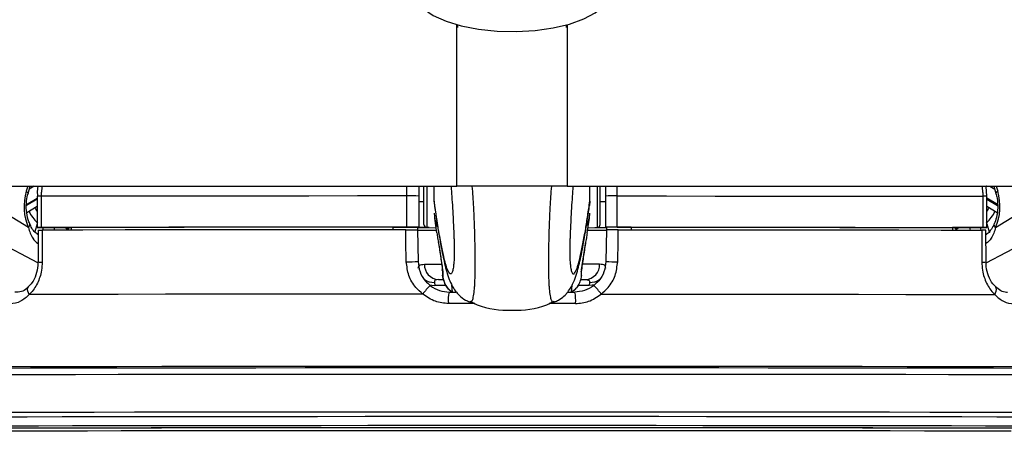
# Model space of a CAD drawing. Header units: millimetres. Extents: x 1903 to 18395, y 655 to 15963.
# Tile 51 of 54: x 14800 to 14990, y 5923 to 6002. Entities that reach past the tile are written whole.
import ezdxf

# ---------------------------------------------------------------- set-up
doc = ezdxf.new("R2010")
doc.units = ezdxf.units.MM

msp = doc.modelspace()

# ---------------------------------------------------------------- linework, layer by layer
at = {"color": 8, "linetype": 'Continuous', "lineweight": 25, "ltscale": 2}
for p, q in [((14884.49, 5970.28), (14884.5, 6001.42)), ((14905.72, 6001.35), (14905.72, 5970.28)), ((14801.73, 5970.28), (14801.44, 5969.3)), ((14803, 5970.28), (14802.03, 5969.71)), ((14874.84, 5968.38), (14874.84, 5970.28)), ((14878.67, 5970.24), (14878.67, 5962.31)), ((14911.54, 5970.24), (14911.54, 5962.31)), ((14915.38, 5968.38), (14915.37, 5970.28)), ((14987.21, 5970.28), (14988.18, 5969.71)), ((14988.48, 5970.28), (14988.77, 5969.3)), ((14801.5, 5966.73), (14803.56, 5967.95)), ((14803.56, 5967.75), (14801.5, 5966.53)), ((14988.71, 5966.73), (14986.66, 5967.95)), ((14986.66, 5967.75), (14988.73, 5966.52)), ((14803.56, 5963.02), (14803.1, 5961.45)), ((14986.66, 5963.02), (14987.1, 5961.48)), ((14804.64, 5961.82), (14804.79, 5962.32)), ((14806.91, 5962.31), (14806.77, 5961.83)), ((14809.35, 5961.83), (14809.4, 5961.99)), ((14809.52, 5961.92), (14809.49, 5961.83)), ((14980.69, 5961.92), (14980.72, 5961.83)), ((14980.86, 5961.83), (14980.81, 5961.99)), ((14983.3, 5962.31), (14983.44, 5961.83)), ((14985.57, 5961.82), (14985.43, 5962.32)), ((14803.67, 5955.53), (14794.79, 5960.2)), ((14986.55, 5955.54), (14995.42, 5960.2)), ((14882.38, 5951.16), (14880.24, 5951.16)), ((14883.61, 5949.88), (14883.49, 5951.27)), ((14906.6, 5949.88), (14906.72, 5951.24)), ((14909.97, 5951.16), (14907.86, 5951.16)), ((14895.11, 5935.56), (14893.97, 5935.56)), ((14896.81, 5935.56), (14895.11, 5935.56))]:
    msp.add_line(p, q, dxfattribs=at)
at = {"color": 7, "linetype": 'Continuous', "lineweight": 25, "ltscale": 2}
for p, q in [((14884.61, 6001.32), (14884.61, 6000.79)), ((14905.61, 6000.79), (14905.61, 6001.32)), ((12429.36, 5970.28), (14884.49, 5970.28)), ((14801.8, 5968.88), (14802.2, 5970.28)), ((14877.11, 5970.28), (14877.11, 5968.38)), ((14878.11, 5962.91), (14878.11, 5970.27)), ((14880.11, 5967.39), (14880.11, 5970.28)), ((14905.72, 5970.28), (17360.85, 5970.28)), ((14910.11, 5967.39), (14910.11, 5970.28)), ((14912.11, 5962.91), (14912.11, 5970.27)), ((14913.11, 5970.28), (14913.11, 5968.38)), ((14986.63, 5968.32), (14986.52, 5970.19)), ((14988.01, 5970.28), (14988.42, 5968.88)), ((14803.56, 5968.32), (14803.56, 5962.32)), ((14803.56, 5968.32), (14803.56, 5968.32)), ((14804.35, 5968.32), (14804.35, 5962.32)), ((14874.84, 5962.38), (14874.84, 5968.38)), ((14877.11, 5968.38), (14877.11, 5962.38)), ((14877.11, 5967.34), (14878.11, 5967.34)), ((14880.11, 5967.39), (14880.11, 5967.38)), ((14910.11, 5967.38), (14910.03, 5966.57)), ((14910.11, 5967.39), (14910.11, 5967.38)), ((14912.11, 5967.34), (14913.11, 5967.34)), ((14913.11, 5968.38), (14913.11, 5962.38)), ((14915.38, 5962.38), (14915.38, 5968.38)), ((14985.87, 5968.32), (14985.87, 5962.32)), ((14986.66, 5962.32), (14986.66, 5968.32)), ((14801.55, 5965.22), (14803.56, 5966.41)), ((14986.66, 5966.41), (14988.64, 5965.23)), ((14801.85, 5962.32), (14797.91, 5964.74)), ((14880.19, 5964.1), (14880.58, 5961.29)), ((14909.63, 5961.29), (14910.02, 5964.1)), ((14988.36, 5962.32), (14992.3, 5964.74)), ((14803.73, 5961.82), (14803.72, 5955.68)), ((14804.14, 5962.32), (14810.14, 5962.31)), ((14810.14, 5962.32), (14810.14, 5961.83)), ((14872.11, 5962.37), (14872.11, 5961.88)), ((14872.11, 5962.35), (14877.11, 5962.35)), ((14876.89, 5962.35), (14876.9, 5961.85)), ((14877.11, 5962.33), (14876.89, 5962.33)), ((14876.9, 5961.88), (14877, 5955.77)), ((14877.11, 5962.35), (14877.11, 5962.38)), ((14877.11, 5962.35), (14877.11, 5962.33)), ((14877.11, 5962.31), (14877.11, 5962.33)), ((14878.67, 5962.31), (14880.45, 5962.22)), ((14909.76, 5962.22), (14911.54, 5962.31)), ((14913.11, 5962.35), (14913.11, 5962.38)), ((14918.11, 5962.35), (14913.11, 5962.35)), ((14913.11, 5962.35), (14913.11, 5962.33)), ((14913.11, 5962.33), (14913.32, 5962.33)), ((14913.11, 5962.31), (14913.11, 5962.33)), ((14913.32, 5961.88), (14913.21, 5955.77)), ((14913.32, 5962.35), (14913.32, 5961.85)), ((14918.11, 5962.37), (14918.11, 5961.88)), ((14986.07, 5962.32), (14980.07, 5962.31)), ((14980.07, 5962.32), (14980.07, 5961.83)), ((14986.5, 5955.68), (14986.49, 5961.82)), ((14803.73, 5960.95), (14803.55, 5961.06)), ((14880.9, 5959.53), (14881.1, 5958.21)), ((14908.53, 5954.17), (14909.31, 5959.53)), ((14909.25, 5959.26), (14909.32, 5959.53)), ((14881.1, 5958.21), (14881.71, 5954.17)), ((14803.72, 5955.68), (14803.72, 5955.68)), ((14986.5, 5955.68), (14986.5, 5955.68)), ((14881.67, 5954.16), (14881.67, 5954.21)), ((14908.54, 5954.17), (14908.55, 5954.23)), ((14880.17, 5951.75), (14880.24, 5951.16)), ((14880.91, 5952.3), (14881.93, 5952.3)), ((14908.3, 5952.3), (14909.3, 5952.3)), ((14910.04, 5951.75), (14909.97, 5951.16)), ((14883, 5949.88), (14884.25, 5949.88)), ((14905.99, 5949.88), (14907.21, 5949.88)), ((14988.33, 5950.88), (14988.31, 5950.9)), ((14886.9, 5947.99), (14886.94, 5947.99)), ((14903.31, 5947.99), (14903.27, 5947.99))]:
    msp.add_line(p, q, dxfattribs=at)
at = {"color": 7, "linetype": 'Continuous', "lineweight": 25, "ltscale": 2, "flags": 128}
for points in [[(14876.84, 6005.79), (14878.06, 6004.4), (14879.93, 6003.12), (14882.39, 6002.02), (14885.33, 6001.13), (14888.65, 6000.49), (14892.22, 6000.12), (14895.9, 6000.04), (14899.55, 6000.25), (14903.03, 6000.74), (14906.2, 6001.49), (14908.95, 6002.47), (14911.17, 6003.65), (14912.76, 6004.99), (14913.68, 6006.42), (14913.91, 6007.57)], [(14874.84, 5968.38), (14865.33, 5968.38), (14855.95, 5968.37), (14846.72, 5968.37), (14837.7, 5968.36), (14828.92, 5968.35), (14820.41, 5968.34), (14812.21, 5968.33), (14804.35, 5968.32)], [(14915.38, 5968.38), (14924.88, 5968.38), (14934.27, 5968.37), (14943.49, 5968.37), (14952.51, 5968.36), (14961.29, 5968.35), (14969.8, 5968.34), (14978.01, 5968.33), (14985.87, 5968.32)], [(14910.02, 5964.1), (14910.03, 5964.14), (14910.04, 5964.22)], [(14804.35, 5962.32), (14804.04, 5962.32), (14803.8, 5962.32), (14803.63, 5962.32), (14803.56, 5962.32), (14803.58, 5962.32), (14803.68, 5962.32), (14803.87, 5962.32), (14804.14, 5962.32)], [(14874.84, 5962.38), (14865.33, 5962.38), (14855.95, 5962.37), (14846.72, 5962.37), (14837.7, 5962.36), (14828.92, 5962.35), (14820.41, 5962.34), (14812.21, 5962.33), (14804.35, 5962.32)], [(14804.52, 5961.82), (14804.51, 5957.82), (14804.51, 5955.65)], [(14874.62, 5961.88), (14865.17, 5961.88), (14855.84, 5961.87), (14846.67, 5961.87), (14837.7, 5961.86), (14828.97, 5961.85), (14820.5, 5961.84), (14812.34, 5961.83), (14804.52, 5961.82)], [(14872.11, 5962.37), (14863.8, 5962.37), (14855.59, 5962.36), (14847.52, 5962.36), (14839.62, 5962.35), (14831.9, 5962.34), (14824.4, 5962.34), (14817.13, 5962.33), (14810.14, 5962.32)], [(14874.73, 5955.71), (14874.66, 5959.7), (14874.62, 5961.88)], [(14879.15, 5962.29), (14877.41, 5962.29), (14876.89, 5962.29)], [(14911.06, 5962.29), (14912.81, 5962.29), (14913.32, 5962.29)], [(14915.38, 5962.38), (14924.88, 5962.38), (14934.27, 5962.37), (14943.49, 5962.37), (14952.51, 5962.36), (14961.29, 5962.35), (14969.8, 5962.34), (14978.01, 5962.33), (14985.87, 5962.32)], [(14915.48, 5955.71), (14915.55, 5959.7), (14915.59, 5961.88)], [(14915.59, 5961.88), (14925.04, 5961.88), (14934.37, 5961.87), (14943.54, 5961.87), (14952.51, 5961.86), (14961.24, 5961.85), (14969.71, 5961.84), (14977.87, 5961.83), (14985.69, 5961.82)], [(14918.11, 5962.37), (14926.42, 5962.37), (14934.62, 5962.36), (14942.69, 5962.36), (14950.59, 5962.35), (14958.31, 5962.34), (14965.82, 5962.34), (14973.08, 5962.33), (14980.07, 5962.32)], [(14985.69, 5961.82), (14985.7, 5957.82), (14985.7, 5955.65)], [(14985.87, 5962.32), (14986.18, 5962.32), (14986.42, 5962.32), (14986.58, 5962.32), (14986.65, 5962.32), (14986.63, 5962.32), (14986.53, 5962.32), (14986.34, 5962.32), (14986.07, 5962.32)], [(14877.93, 5949.48), (14867.64, 5949.48), (14857.49, 5949.47), (14847.53, 5949.47), (14837.79, 5949.46), (14828.32, 5949.45), (14819.18, 5949.44), (14810.41, 5949.43), (14802.04, 5949.42)], [(14912.28, 5949.48), (14922.57, 5949.48), (14932.72, 5949.47), (14942.69, 5949.47), (14952.43, 5949.46), (14961.89, 5949.45), (14971.03, 5949.44), (14979.8, 5949.43), (14988.17, 5949.42)], [(14893.97, 5935.56), (14885.07, 5935.56), (14875.09, 5935.55), (14865.21, 5935.55), (14855.47, 5935.55), (14845.92, 5935.54), (14836.61, 5935.53), (14827.59, 5935.52), (14818.9, 5935.51), (14810.58, 5935.5), (14802.67, 5935.49), (14795.21, 5935.48), (14788.24, 5935.46), (14781.78, 5935.45), (14775.88, 5935.43), (14770.56, 5935.42), (14765.85, 5935.4), (14761.77, 5935.38), (14758.34, 5935.36), (14755.57, 5935.34), (14753.48, 5935.32), (14752.09, 5935.31), (14751.46, 5935.29)], [(14895.11, 5935.27), (14885.01, 5935.27), (14874.97, 5935.27), (14865.02, 5935.26), (14855.23, 5935.26), (14845.63, 5935.25), (14836.28, 5935.24), (14827.23, 5935.24), (14818.51, 5935.23), (14810.17, 5935.21), (14802.26, 5935.2), (14794.81, 5935.19), (14787.86, 5935.17), (14781.44, 5935.16), (14775.59, 5935.14), (14770.34, 5935.13), (14765.7, 5935.11), (14761.72, 5935.09), (14758.39, 5935.07), (14755.75, 5935.05), (14753.8, 5935.03), (14752.56, 5935.01), (14752.02, 5934.99), (14752, 5934.99)], [(14895.11, 5935.27), (14885.02, 5935.27), (14874.99, 5935.27), (14865.06, 5935.26), (14855.28, 5935.26), (14845.7, 5935.25), (14836.36, 5935.24), (14827.31, 5935.24), (14818.61, 5935.23), (14810.28, 5935.21), (14802.38, 5935.2), (14794.94, 5935.19), (14788, 5935.17), (14781.59, 5935.16), (14775.74, 5935.14), (14770.5, 5935.13), (14765.87, 5935.11), (14761.88, 5935.09), (14758.57, 5935.07), (14755.93, 5935.05), (14753.98, 5935.03), (14752.74, 5935.01), (14752.2, 5934.99), (14752.18, 5934.99)], [(15038.21, 5934.99), (15038.19, 5934.99), (15037.66, 5935.01), (15036.41, 5935.03), (15034.46, 5935.05), (15031.82, 5935.07), (15028.49, 5935.09), (15024.51, 5935.11), (15019.87, 5935.13), (15014.62, 5935.14), (15008.77, 5935.16), (15002.35, 5935.17), (14995.4, 5935.19), (14987.95, 5935.2), (14980.04, 5935.21), (14971.7, 5935.23), (14962.98, 5935.24), (14953.93, 5935.24), (14944.58, 5935.25), (14934.98, 5935.26), (14925.19, 5935.26), (14915.24, 5935.27), (14905.2, 5935.27), (14895.11, 5935.27)], [(15038.03, 5934.99), (15038.01, 5934.99), (15037.48, 5935.01), (15036.23, 5935.03), (15034.29, 5935.05), (15031.65, 5935.07), (15028.33, 5935.09), (15024.34, 5935.11), (15019.72, 5935.13), (15014.47, 5935.14), (15008.62, 5935.16), (15002.22, 5935.17), (14995.27, 5935.19), (14987.83, 5935.2), (14979.93, 5935.21), (14971.6, 5935.23), (14962.9, 5935.24), (14953.85, 5935.24), (14944.52, 5935.25), (14934.93, 5935.26), (14925.15, 5935.26), (14915.22, 5935.27), (14905.19, 5935.27), (14895.11, 5935.27)], [(15038.76, 5935.29), (15038.13, 5935.31), (15036.73, 5935.32), (15034.64, 5935.34), (15031.87, 5935.36), (15028.44, 5935.38), (15024.36, 5935.4), (15019.65, 5935.42), (15014.33, 5935.43), (15008.43, 5935.45), (15001.98, 5935.46), (14995, 5935.48), (14987.54, 5935.49), (14979.63, 5935.5), (14971.31, 5935.51), (14962.62, 5935.52), (14953.6, 5935.53), (14944.29, 5935.54), (14934.74, 5935.55), (14925, 5935.55), (14915.12, 5935.55), (14905.14, 5935.56), (14896.81, 5935.56)], [(14753.26, 5933.81), (14753.28, 5933.82), (14753.81, 5933.83), (14755.05, 5933.85), (14756.98, 5933.87), (14759.6, 5933.89), (14762.89, 5933.91), (14766.85, 5933.93), (14771.44, 5933.95), (14776.65, 5933.96), (14782.45, 5933.98), (14788.81, 5933.99), (14795.7, 5934.01), (14803.08, 5934.02), (14810.92, 5934.03), (14819.19, 5934.05), (14827.83, 5934.06), (14836.8, 5934.06), (14846.07, 5934.07), (14855.58, 5934.08), (14865.29, 5934.08), (14875.14, 5934.09), (14885.1, 5934.09), (14895.11, 5934.09)], [(14895.11, 5934.09), (14905.11, 5934.09), (14915.07, 5934.09), (14924.92, 5934.08), (14934.63, 5934.08), (14944.14, 5934.07), (14953.41, 5934.06), (14962.38, 5934.06), (14971.02, 5934.05), (14979.29, 5934.03), (14987.13, 5934.02), (14994.52, 5934.01), (15001.4, 5933.99), (15007.76, 5933.98), (15013.56, 5933.96), (15018.77, 5933.95), (15023.36, 5933.93), (15027.32, 5933.91), (15030.61, 5933.89), (15033.23, 5933.87), (15035.16, 5933.85), (15036.4, 5933.83), (15036.93, 5933.82), (15036.95, 5933.81)], [(14774.23, 5923.59), (14774.29, 5923.6), (14775, 5923.62), (14776.42, 5923.63), (14778.53, 5923.65), (14781.32, 5923.67), (14784.78, 5923.69), (14788.89, 5923.7), (14793.63, 5923.72), (14798.95, 5923.73), (14804.85, 5923.75), (14811.27, 5923.76), (14818.18, 5923.77), (14825.55, 5923.78), (14833.32, 5923.79), (14841.46, 5923.8), (14849.91, 5923.81), (14858.63, 5923.81), (14867.56, 5923.82), (14876.65, 5923.82), (14885.85, 5923.83), (14895.11, 5923.83)], [(14780.11, 5923.59), (14780.11, 5923.59), (14780.46, 5923.61), (14781.52, 5923.62), (14783.28, 5923.64), (14785.73, 5923.66), (14788.86, 5923.68), (14792.64, 5923.69), (14797.05, 5923.71), (14802.07, 5923.72), (14807.66, 5923.74), (14813.79, 5923.75), (14820.42, 5923.76), (14827.51, 5923.77), (14835.02, 5923.78), (14842.9, 5923.79), (14851.1, 5923.8), (14859.57, 5923.8), (14868.26, 5923.81), (14877.12, 5923.81), (14886.08, 5923.81), (14895.11, 5923.81)], [(14991.38, 5923.08), (14986.37, 5923.09), (14980.79, 5923.11), (14974.66, 5923.12), (14968.04, 5923.13), (14960.95, 5923.14), (14953.44, 5923.15), (14945.57, 5923.16), (14937.37, 5923.17), (14928.91, 5923.18), (14920.24, 5923.18), (14911.4, 5923.18), (14902.47, 5923.18), (14893.48, 5923.19), (14884.51, 5923.18), (14875.6, 5923.18), (14866.82, 5923.18), (14858.22, 5923.17), (14849.85, 5923.17), (14841.76, 5923.16), (14834.02, 5923.15), (14826.66, 5923.14), (14819.73, 5923.13), (14813.28, 5923.12), (14807.34, 5923.1), (14801.96, 5923.09), (14797.17, 5923.07)], [(14895.11, 5923.83), (14904.36, 5923.83), (14913.56, 5923.82), (14922.65, 5923.82), (14931.58, 5923.81), (14940.3, 5923.81), (14948.75, 5923.8), (14956.89, 5923.79), (14964.66, 5923.78), (14972.03, 5923.77), (14978.94, 5923.76), (14985.36, 5923.75), (14991.26, 5923.73), (14996.59, 5923.72), (15001.32, 5923.7), (15005.43, 5923.69), (15008.89, 5923.67), (15011.68, 5923.65), (15013.79, 5923.63), (15015.21, 5923.62), (15015.92, 5923.6), (15015.99, 5923.59)], [(14895.11, 5923.81), (14904.13, 5923.81), (14913.1, 5923.81), (14921.95, 5923.81), (14930.64, 5923.8), (14939.11, 5923.8), (14947.31, 5923.79), (14955.19, 5923.78), (14962.7, 5923.77), (14969.79, 5923.76), (14976.42, 5923.75), (14982.55, 5923.74), (14988.14, 5923.72), (14993.16, 5923.71), (14997.57, 5923.69), (15001.35, 5923.68), (15004.48, 5923.66), (15006.93, 5923.64), (15008.69, 5923.62), (15009.75, 5923.61), (15010.11, 5923.59), (15010.11, 5923.59)]]:
    msp.add_lwpolyline(points, dxfattribs=at)
at = {"color": 8, "linetype": 'Continuous', "lineweight": 25, "ltscale": 2, "flags": 128}
for points in [[(14801.44, 5969.3), (14801.6, 5969.19), (14801.72, 5969.08), (14801.78, 5968.98), (14801.8, 5968.9), (14801.79, 5968.88)], [(14988.77, 5969.3), (14988.61, 5969.19), (14988.49, 5969.08), (14988.43, 5968.98), (14988.41, 5968.9), (14988.42, 5968.88)], [(14801.85, 5962.32), (14802, 5962.49), (14802.1, 5962.65), (14802.15, 5962.8), (14802.15, 5962.94), (14802.13, 5963)], [(14809.4, 5961.99), (14809.46, 5962.17), (14809.53, 5962.31)], [(14980.81, 5961.99), (14980.75, 5962.17), (14980.68, 5962.31)], [(14988.36, 5962.32), (14988.21, 5962.49), (14988.11, 5962.65), (14988.06, 5962.8), (14988.06, 5962.94), (14988.08, 5963)], [(14803.74, 5960.91), (14803.68, 5960.97), (14803.55, 5961.07)], [(14986.47, 5960.91), (14986.54, 5960.97), (14986.66, 5961.06)], [(14878.21, 5955.25), (14879.1, 5955.25), (14880.2, 5955.24), (14881.49, 5955.24), (14881.5, 5955.24)], [(14881.77, 5953.82), (14881.67, 5954.16), (14881.67, 5954.16)], [(14908.44, 5953.82), (14908.54, 5954.16), (14908.54, 5954.17)], [(14912, 5955.25), (14911.11, 5955.25), (14910.01, 5955.24), (14908.73, 5955.24)], [(14802.04, 5949.42), (14801.87, 5949.75), (14801.76, 5950.06), (14801.71, 5950.35), (14801.73, 5950.6), (14801.82, 5950.8), (14801.9, 5950.9)], [(14879.17, 5951.26), (14879.63, 5951.18), (14880.24, 5951.16)], [(14911.04, 5951.26), (14910.58, 5951.18), (14909.97, 5951.16)], [(14988.17, 5949.42), (14988.34, 5949.75), (14988.45, 5950.06), (14988.5, 5950.35), (14988.48, 5950.6), (14988.39, 5950.8), (14988.33, 5950.88)], [(14887.93, 5947.67), (14885.9, 5947.67), (14882.84, 5947.66)], [(14907.37, 5947.66), (14904.31, 5947.67), (14902.29, 5947.67)], [(14764.57, 5926.58), (14764.59, 5926.58), (14765.13, 5926.6), (14766.37, 5926.62), (14768.32, 5926.64), (14770.96, 5926.66), (14774.28, 5926.68), (14778.25, 5926.69), (14782.87, 5926.71), (14788.1, 5926.73), (14793.91, 5926.74), (14800.28, 5926.76), (14807.16, 5926.77), (14814.53, 5926.78), (14822.33, 5926.79), (14830.54, 5926.8), (14839.09, 5926.81), (14847.95, 5926.82), (14857.07, 5926.82), (14866.39, 5926.83), (14875.88, 5926.83), (14885.47, 5926.83), (14895.11, 5926.84)], [(14766.41, 5925.71), (14766.43, 5925.72), (14766.96, 5925.73), (14768.18, 5925.75), (14770.1, 5925.77), (14772.71, 5925.79), (14775.98, 5925.81), (14779.9, 5925.82), (14784.45, 5925.84), (14789.61, 5925.86), (14795.34, 5925.87), (14801.62, 5925.88), (14808.4, 5925.9), (14815.66, 5925.91), (14823.36, 5925.92), (14831.44, 5925.93), (14839.88, 5925.94), (14848.61, 5925.95), (14857.6, 5925.95), (14866.8, 5925.96), (14876.15, 5925.96), (14885.6, 5925.96), (14895.11, 5925.96)], [(14895.11, 5926.84), (14904.75, 5926.83), (14914.33, 5926.83), (14923.82, 5926.83), (14933.14, 5926.82), (14942.26, 5926.82), (14951.12, 5926.81), (14959.68, 5926.8), (14967.88, 5926.79), (14975.68, 5926.78), (14983.05, 5926.77), (14989.93, 5926.76), (14996.3, 5926.74), (15002.11, 5926.73), (15007.34, 5926.71), (15011.96, 5926.69), (15015.93, 5926.68), (15019.25, 5926.66), (15021.89, 5926.64), (15023.84, 5926.62), (15025.08, 5926.6), (15025.62, 5926.58), (15025.64, 5926.58)], [(14895.11, 5925.96), (14904.61, 5925.96), (14914.06, 5925.96), (14923.41, 5925.96), (14932.61, 5925.95), (14941.6, 5925.95), (14950.33, 5925.94), (14958.77, 5925.93), (14966.85, 5925.92), (14974.55, 5925.91), (14981.81, 5925.9), (14988.6, 5925.88), (14994.87, 5925.87), (15000.6, 5925.86), (15005.76, 5925.84), (15010.31, 5925.82), (15014.23, 5925.81), (15017.5, 5925.79), (15020.11, 5925.77), (15022.03, 5925.75), (15023.25, 5925.73), (15023.78, 5925.72), (15023.8, 5925.71)], [(14771.74, 5923.98), (14771.93, 5923.99), (14772.81, 5924.01), (14774.4, 5924.03), (14776.67, 5924.05), (14779.62, 5924.07), (14783.24, 5924.08), (14787.49, 5924.1), (14792.36, 5924.11), (14797.82, 5924.13), (14803.84, 5924.14), (14810.38, 5924.16), (14817.4, 5924.17), (14824.87, 5924.18), (14832.75, 5924.19), (14840.98, 5924.2), (14849.52, 5924.21), (14858.32, 5924.21), (14867.33, 5924.22), (14876.5, 5924.22), (14885.78, 5924.22), (14895.11, 5924.22)], [(14895.11, 5924.22), (14904.44, 5924.22), (14913.71, 5924.22), (14922.88, 5924.22), (14931.89, 5924.21), (14940.7, 5924.21), (14949.24, 5924.2), (14957.46, 5924.19), (14965.34, 5924.18), (14972.81, 5924.17), (14979.83, 5924.16), (14986.37, 5924.14), (14992.39, 5924.13), (14997.85, 5924.11), (15002.72, 5924.1), (15006.97, 5924.08), (15010.59, 5924.07), (15013.54, 5924.05), (15015.81, 5924.03), (15017.4, 5924.01), (15018.28, 5923.99), (15018.48, 5923.98)]]:
    msp.add_lwpolyline(points, dxfattribs=at)
at = {"color": 8, "linetype": 'Continuous', "lineweight": 25, "ltscale": 4}
for centre, radius, start, end in [((14804.21, 5903.8), 64.53, 89.8758, 90.5772), ((14986.01, 5905.94), 62.38, 89.4077, 90.1331), ((14811.82, 5970.99), 11.34, 209.2953, 223.5523), ((14813.12, 5971.72), 11.46, 209.1303, 213.4081), ((14978.39, 5970.99), 11.34, 316.4477, 330.7047), ((14977.09, 5971.72), 11.46, 326.5919, 330.8697), ((14810.95, 5961.51), 1.49, 147.8956, 163.9922), ((14979.26, 5961.51), 1.49, 16.0078, 32.1044), ((14804.33, 5960.54), 4.89, 262.8268, 272.109), ((14985.88, 5960.56), 4.92, 267.9088, 277.147), ((14880.01, 5954.88), 3.14, 234.0567, 272.9556), ((14910.2, 5954.88), 3.14, 267.0444, 305.9433)]:
    msp.add_arc(centre, radius, start, end, dxfattribs=at)
at = {"color": 7, "linetype": 'Continuous', "lineweight": 25, "ltscale": 4}
for centre, radius, start, end in [((14875.45, 5666.92), 301.46, 89.6862, 90.1177), ((14914.76, 5666.92), 301.46, 89.8823, 90.3138), ((14885.31, 5965.05), 5.21, 180.0884, 205.916), ((14904.89, 5965.05), 5.21, 332.1064, 359.9008), ((14885.33, 5964.82), 5.2, 186.6434, 206.2147), ((14813.21, 5968.44), 7.49, 239.3906, 240.4533), ((14875.45, 5660.92), 301.46, 89.6862, 90.1177), ((14880.03, 6244.81), 283.01, 269.3647, 270.096), ((14878.73, 6069.78), 107.48, 269.1315, 270.0696), ((14878.71, 5962.91), 0.6, 180, 267), ((14910.18, 6244.81), 283.01, 269.904, 270.6353), ((14911.48, 6069.78), 107.48, 269.9304, 270.8685), ((14911.51, 5962.91), 0.6, 273, 0), ((14914.76, 5660.92), 301.46, 89.8823, 90.3138), ((14977, 5968.44), 7.49, 299.5467, 300.6094), ((14874.57, 6000.36), 44.65, 270.2044, 273.1204), ((14915.64, 6000.36), 44.65, 266.8796, 269.7956), ((14881.07, 5955.15), 2.85, 178.0781, 266.9756), ((14909.15, 5955.15), 2.85, 273.0244, 1.9219), ((14883.72, 5945.78), 6.88, 129.312, 147.4654), ((14889.9, 5948.26), 7.09, 166.7818, 184.7942), ((14900.31, 5948.26), 7.09, 355.2058, 13.2182), ((14906.49, 5945.78), 6.88, 32.5346, 50.688)]:
    msp.add_arc(centre, radius, start, end, dxfattribs=at)
for centre, major_axis, start_param, end_param in [((14806, 5966.5), (0.18, 7.38), 1.197828, 2.188494), ((14984.21, 5966.5), (-0.18, 7.38), 4.094691, 5.085357)]:
    msp.add_ellipse(centre, major_axis=major_axis, ratio=0.672592, start_param=start_param, end_param=end_param, dxfattribs=at)
at = {"color": 7, "linetype": 'Continuous', "lineweight": 25, "ltscale": 2}
for points, knots in [([(14802.13, 5963), (14802.02, 5963.26), (14801.71, 5964.03), (14801.43, 5965.57), (14801.44, 5967.36), (14801.69, 5968.42), (14801.8, 5968.88)], [0, 0, 0, 0, 0.152867, 0.45733, 0.763708, 1, 1, 1, 1]), ([(14803.67, 5970.21), (14803.64, 5970.01), (14803.54, 5969.39), (14803.59, 5968.75), (14803.61, 5968.32)], [0, 0, 0, 0, 0.318423, 1, 1, 1, 1]), ([(14883.35, 5970.28), (14883.4, 5969.61), (14883.5, 5968.25), (14883.64, 5966.06), (14883.76, 5963.97), (14883.85, 5962.03), (14883.91, 5960.61), (14883.95, 5959.46), (14883.97, 5958.71), (14883.98, 5958.06), (14883.98, 5957.56), (14883.97, 5957.07), (14883.96, 5956.61), (14883.94, 5956.13), (14883.91, 5955.75), (14883.9, 5955.54), (14883.89, 5955.47)], [0, 0, 0, 0, 0.147748, 0.30116, 0.455859, 0.556216, 0.658236, 0.70511, 0.752897, 0.784056, 0.816272, 0.84276, 0.882043, 0.92229, 0.970547, 1, 1, 1, 1]), ([(14905.72, 5970.28), (14903.47, 5970.28), (14900.4, 5970.28), (14895.63, 5970.28), (14891.62, 5970.28), (14887.66, 5970.28), (14885.33, 5970.28), (14884.49, 5970.28)], [0, 0, 0, 0, 0.326157, 0.444744, 0.656946, 0.875944, 1, 1, 1, 1]), ([(14906.86, 5970.28), (14906.81, 5969.61), (14906.71, 5968.25), (14906.57, 5966.06), (14906.45, 5963.97), (14906.36, 5962.03), (14906.3, 5960.61), (14906.26, 5959.46), (14906.24, 5958.71), (14906.24, 5958.06), (14906.23, 5957.56), (14906.24, 5957.07), (14906.25, 5956.61), (14906.27, 5956.14), (14906.29, 5955.8), (14906.31, 5955.64), (14906.31, 5955.61)], [0, 0, 0, 0, 0.150391, 0.306548, 0.464014, 0.566166, 0.670011, 0.717724, 0.766366, 0.798082, 0.830875, 0.857837, 0.897822, 0.93879, 0.98791, 1, 1, 1, 1]), ([(14988.42, 5968.88), (14988.49, 5968.58), (14988.72, 5967.7), (14988.82, 5966.09), (14988.6, 5964.34), (14988.24, 5963.41), (14988.08, 5963)], [0, 0, 0, 0, 0.153784, 0.459117, 0.76533, 1, 1, 1, 1]), ([(14880.11, 5967.38), (14880.11, 5967.23), (14880.11, 5966.96), (14880.16, 5966.7), (14880.17, 5966.58)], [0, 0, 0, 0, 0.560157, 1, 1, 1, 1]), ([(14880.16, 5966.58), (14880.24, 5966.01), (14880.54, 5963.86), (14881.07, 5960.61), (14881.76, 5956.86), (14882.36, 5954.26), (14882.94, 5952.43), (14883.45, 5951.25), (14884.06, 5950.22), (14884.92, 5949.23), (14885.87, 5948.41), (14886.67, 5948.11), (14886.95, 5948.01)], [0, 0, 0, 0, 0.072533, 0.274873, 0.467603, 0.67285, 0.776536, 0.860412, 0.910852, 0.945973, 0.981203, 1, 1, 1, 1]), ([(14903.27, 5948), (14903.53, 5948.1), (14904.27, 5948.38), (14905.17, 5949.11), (14905.93, 5949.94), (14906.45, 5950.71), (14906.88, 5951.51), (14907.33, 5952.59), (14907.87, 5954.34), (14908.49, 5957.02), (14909.18, 5960.85), (14909.7, 5964.1), (14909.99, 5966.14), (14910.05, 5966.57)], [0, 0, 0, 0, 0.018128, 0.049804, 0.08179, 0.116967, 0.160552, 0.228077, 0.33492, 0.537272, 0.740931, 0.94433, 1, 1, 1, 1]), ([(14803.58, 5961.12), (14803.44, 5961.19), (14803.05, 5961.38), (14802.59, 5962.02), (14802.26, 5962.75), (14802.13, 5963.04)], [0, 0, 0, 0, 0.2593065, 0.7074132, 1, 1, 1, 1]), ([(14988.08, 5963.01), (14988.05, 5962.94), (14987.83, 5962.43), (14987.38, 5961.71), (14986.93, 5961.16), (14986.59, 5961.06), (14986.51, 5961.04)], [0, 0, 0, 0, 0.068713, 0.462957, 0.877906, 1, 1, 1, 1]), ([(14801.85, 5962.32), (14802.09, 5961.57), (14802.52, 5960.24), (14803.36, 5959.52), (14803.72, 5959.2)], [0, 0, 0, 0, 0.566074, 1, 1, 1, 1]), ([(14803.75, 5961.82), (14803.75, 5961.82), (14803.75, 5961.82), (14804.01, 5961.82), (14804.34, 5961.82), (14804.52, 5961.82)], [0, 0, 0, 0, 0.2475272, 0.6125936, 1, 1, 1, 1]), ([(14874.62, 5961.88), (14874.85, 5961.88), (14875.3, 5961.88), (14875.94, 5961.88), (14876.46, 5961.88), (14876.82, 5961.88), (14876.87, 5961.88), (14876.9, 5961.88)], [0, 0, 0, 0, 0.1975557, 0.39511, 0.5926965, 0.790302, 1, 1, 1, 1]), ([(14880.62, 5961.3), (14880.66, 5960.95), (14880.78, 5960.04), (14880.89, 5959.56), (14880.96, 5959.26)], [0, 0, 0, 0, 0.3821827, 1, 1, 1, 1]), ([(14909.59, 5961.3), (14909.55, 5960.95), (14909.43, 5960.04), (14909.32, 5959.56), (14909.25, 5959.26)], [0, 0, 0, 0, 0.3821827, 1, 1, 1, 1]), ([(14915.59, 5961.88), (14915.36, 5961.88), (14914.91, 5961.88), (14914.27, 5961.88), (14913.75, 5961.88), (14913.39, 5961.88), (14913.34, 5961.88), (14913.32, 5961.88)], [0, 0, 0, 0, 0.197556, 0.39511, 0.592696, 0.790302, 1, 1, 1, 1]), ([(14986.46, 5961.82), (14986.46, 5961.82), (14986.46, 5961.82), (14986.2, 5961.82), (14985.87, 5961.82), (14985.69, 5961.82)], [0, 0, 0, 0, 0.246344, 0.611984, 1, 1, 1, 1]), ([(14988.36, 5962.32), (14988.12, 5961.57), (14987.69, 5960.24), (14986.86, 5959.52), (14986.49, 5959.2)], [0, 0, 0, 0, 0.5660738, 1, 1, 1, 1]), ([(14880.96, 5959.26), (14881.09, 5958.37), (14881.36, 5956.56), (14881.63, 5954.74), (14881.77, 5953.82)], [0, 0, 0, 0, 0.493257, 1, 1, 1, 1]), ([(14909.25, 5959.26), (14909.12, 5958.37), (14908.85, 5956.56), (14908.58, 5954.74), (14908.44, 5953.82)], [0, 0, 0, 0, 0.493257, 1, 1, 1, 1]), ([(14803.66, 5955.68), (14803.68, 5955.46), (14803.73, 5954.59), (14803.34, 5953.16), (14802.68, 5951.72), (14802.09, 5951.16), (14801.86, 5950.93)], [0, 0, 0, 0, 0.117349, 0.449523, 0.779916, 1, 1, 1, 1]), ([(14804.51, 5955.65), (14804.48, 5955.12), (14804.41, 5953.69), (14803.68, 5951.48), (14802.69, 5950.06), (14802.08, 5949.46), (14802.04, 5949.42)], [0, 0, 0, 0, 0.220493, 0.593656, 0.970348, 1, 1, 1, 1]), ([(14877.93, 5949.48), (14877.45, 5949.89), (14876.31, 5950.88), (14875.05, 5953.03), (14874.84, 5954.82), (14874.73, 5955.71)], [0, 0, 0, 0, 0.260354, 0.63069, 1, 1, 1, 1]), ([(14877, 5955.77), (14877.08, 5955.1), (14877.24, 5953.77), (14878.17, 5952.16), (14879.02, 5951.41), (14879.37, 5951.1)], [0, 0, 0, 0, 0.370015, 0.740315, 1, 1, 1, 1]), ([(14913.21, 5955.77), (14913.13, 5955.1), (14912.97, 5953.77), (14912.04, 5952.16), (14911.19, 5951.41), (14910.84, 5951.1)], [0, 0, 0, 0, 0.370015, 0.740315, 1, 1, 1, 1]), ([(14912.28, 5949.48), (14912.76, 5949.89), (14913.9, 5950.88), (14915.16, 5953.03), (14915.37, 5954.82), (14915.48, 5955.71)], [0, 0, 0, 0, 0.2603539, 0.6306901, 1, 1, 1, 1]), ([(14985.7, 5955.65), (14985.73, 5955.12), (14985.8, 5953.69), (14986.53, 5951.48), (14987.52, 5950.06), (14988.13, 5949.46), (14988.17, 5949.42)], [0, 0, 0, 0, 0.220493, 0.593656, 0.970348, 1, 1, 1, 1]), ([(14988.35, 5950.94), (14988.17, 5951.1), (14987.62, 5951.58), (14986.95, 5952.93), (14986.5, 5954.44), (14986.54, 5955.38), (14986.55, 5955.68)], [0, 0, 0, 0, 0.16654, 0.508369, 0.844364, 1, 1, 1, 1]), ([(14877.02, 5954.49), (14877.05, 5954.68), (14877.13, 5955.14), (14877.81, 5955.21), (14878.21, 5955.25)], [0, 0, 0, 0, 0.416459, 1, 1, 1, 1]), ([(14881.66, 5954.2), (14881.67, 5954.12), (14881.72, 5953.8), (14881.7, 5953.63), (14881.71, 5953.4), (14881.7, 5953.26), (14881.72, 5953.11), (14881.72, 5953.08)], [0, 0, 0, 0, 0.169465, 0.64018, 0.847358, 0.972591, 1, 1, 1, 1]), ([(14908.44, 5953.82), (14908.42, 5953.49), (14908.39, 5952.98), (14908.49, 5953.02), (14908.49, 5953.11), (14908.49, 5953.13)], [0, 0, 0, 0, 0.581188, 0.917723, 1, 1, 1, 1]), ([(14908.49, 5953.08), (14908.49, 5953.12), (14908.51, 5953.22), (14908.51, 5953.36), (14908.51, 5953.54), (14908.49, 5953.72), (14908.53, 5954.05), (14908.56, 5954.23)], [0, 0, 0, 0, 0.043254, 0.111064, 0.270107, 0.619878, 1, 1, 1, 1]), ([(14913.19, 5954.49), (14913.16, 5954.68), (14913.08, 5955.14), (14912.4, 5955.21), (14912, 5955.25)], [0, 0, 0, 0, 0.416459, 1, 1, 1, 1]), ([(14880.91, 5952.3), (14880.69, 5952.28), (14880.41, 5952.26), (14880.18, 5952.06), (14880.17, 5951.89), (14880.17, 5951.75)], [0, 0, 0, 0, 0.4777955, 0.5837518, 1, 1, 1, 1]), ([(14881.72, 5953.13), (14881.76, 5952.86), (14881.84, 5952.26), (14882.21, 5951.36), (14882.79, 5950.49), (14883.35, 5950.05), (14883.62, 5949.84)], [0, 0, 0, 0, 0.209596, 0.458257, 0.738167, 1, 1, 1, 1]), ([(14883.6, 5949.85), (14883.47, 5949.92), (14883.03, 5950.17), (14882.53, 5950.87), (14881.95, 5951.87), (14881.81, 5952.67), (14881.73, 5953.13)], [0, 0, 0, 0, 0.111369, 0.386811, 0.640769, 1, 1, 1, 1]), ([(14908.49, 5953.13), (14908.45, 5952.86), (14908.37, 5952.26), (14908.01, 5951.36), (14907.42, 5950.49), (14906.87, 5950.05), (14906.6, 5949.84)], [0, 0, 0, 0, 0.209596, 0.458257, 0.738167, 1, 1, 1, 1]), ([(14909.3, 5952.3), (14909.52, 5952.28), (14909.8, 5952.26), (14910.03, 5952.06), (14910.04, 5951.89), (14910.04, 5951.75)], [0, 0, 0, 0, 0.477795, 0.583752, 1, 1, 1, 1]), ([(14801.87, 5950.93), (14801.77, 5950.81), (14801.33, 5950.31), (14800.43, 5949.86), (14799.67, 5949.84), (14799.24, 5949.83)], [0, 0, 0, 0, 0.12254, 0.50663, 1, 1, 1, 1]), ([(14879.37, 5951.1), (14879.95, 5950.74), (14881.06, 5950.03), (14882.37, 5949.93), (14883, 5949.88)], [0, 0, 0, 0, 0.5194166, 1, 1, 1, 1]), ([(14907.08, 5950.15), (14907.26, 5950.35), (14907.59, 5950.72), (14907.9, 5951.15), (14907.98, 5951.39), (14907.99, 5951.41)], [0, 0, 0, 0, 0.519916, 0.959874, 1, 1, 1, 1]), ([(14910.84, 5951.1), (14910.27, 5950.74), (14909.15, 5950.03), (14907.84, 5949.93), (14907.21, 5949.88)], [0, 0, 0, 0, 0.519417, 1, 1, 1, 1]), ([(14990.63, 5949.82), (14990.57, 5949.82), (14990.14, 5949.8), (14989.39, 5950.01), (14988.67, 5950.6), (14988.33, 5950.88)], [0, 0, 0, 0, 0.073114, 0.565675, 1, 1, 1, 1]), ([(14802.04, 5949.42), (14801.49, 5948.91), (14800.37, 5947.87), (14799.01, 5947.69), (14798.3, 5947.6)], [0, 0, 0, 0, 0.485349, 1, 1, 1, 1]), ([(14882.84, 5947.66), (14881.98, 5947.74), (14880.19, 5947.91), (14878.7, 5948.94), (14877.93, 5949.48)], [0, 0, 0, 0, 0.475859, 1, 1, 1, 1]), ([(14886.97, 5948.14), (14887.44, 5947.9), (14889.91, 5946.57), (14895.11, 5946.21), (14900.3, 5946.57), (14902.78, 5947.9), (14903.24, 5948.14)], [0, 0, 0, 0, 0.0937, 0.5, 0.9063, 1, 1, 1, 1]), ([(14907.37, 5947.66), (14908.23, 5947.74), (14910.02, 5947.91), (14911.51, 5948.94), (14912.28, 5949.48)], [0, 0, 0, 0, 0.475859, 1, 1, 1, 1]), ([(14988.17, 5949.42), (14988.72, 5948.91), (14989.84, 5947.87), (14991.21, 5947.69), (14991.91, 5947.6)], [0, 0, 0, 0, 0.4853495, 1, 1, 1, 1])]:
    msp.add_open_spline(points, degree=3, knots=knots, dxfattribs=at)
at = {"color": 8, "linetype": 'Continuous', "lineweight": 25, "ltscale": 2}
for points, knots in [([(14803.52, 5970.28), (14803.55, 5970.28), (14803.6, 5970.27), (14803.65, 5970.23), (14803.67, 5970.21)], [0, 0, 0, 0, 0.51592, 1, 1, 1, 1]), ([(14804.54, 5970.28), (14804.46, 5969.91), (14804.34, 5969.27), (14804.34, 5968.61), (14804.35, 5968.32)], [0, 0, 0, 0, 0.570989, 1, 1, 1, 1]), ([(14886.94, 5947.99), (14887, 5947.96), (14887.16, 5947.91), (14887.36, 5948.1), (14887.53, 5948.47), (14887.65, 5948.87), (14887.79, 5949.56), (14887.89, 5950.52), (14887.95, 5951.72), (14887.99, 5952.73), (14888, 5953.83), (14888.01, 5955.08), (14888.01, 5956.47), (14888, 5958.05), (14887.97, 5959.71), (14887.92, 5961.96), (14887.83, 5964.16), (14887.72, 5966.42), (14887.6, 5968.33), (14887.5, 5969.61), (14887.44, 5970.28)], [0, 0, 0, 0, 0.066955, 0.178057, 0.225915, 0.280665, 0.335723, 0.426675, 0.46886, 0.507337, 0.546621, 0.580329, 0.620052, 0.66116, 0.7033, 0.746473, 0.83415, 0.877639, 0.936439, 1, 1, 1, 1]), ([(14903.27, 5947.99), (14903.21, 5947.96), (14903.05, 5947.91), (14902.85, 5948.1), (14902.68, 5948.47), (14902.56, 5948.87), (14902.42, 5949.56), (14902.32, 5950.52), (14902.26, 5951.72), (14902.23, 5952.73), (14902.21, 5953.83), (14902.2, 5955.08), (14902.2, 5956.47), (14902.21, 5958.05), (14902.24, 5959.71), (14902.29, 5961.96), (14902.38, 5964.16), (14902.49, 5966.42), (14902.61, 5968.33), (14902.71, 5969.61), (14902.77, 5970.28)], [0, 0, 0, 0, 0.066829, 0.177946, 0.225811, 0.280567, 0.335633, 0.426597, 0.468788, 0.50727, 0.546559, 0.580272, 0.62, 0.661114, 0.70326, 0.746439, 0.834128, 0.877623, 0.93643, 1, 1, 1, 1]), ([(14985.67, 5970.28), (14985.75, 5969.91), (14985.88, 5969.27), (14985.87, 5968.61), (14985.87, 5968.32)], [0, 0, 0, 0, 0.570989, 1, 1, 1, 1]), ([(14986.69, 5970.28), (14986.66, 5970.28), (14986.6, 5970.27), (14986.55, 5970.22), (14986.52, 5970.19)], [0, 0, 0, 0, 0.469395, 1, 1, 1, 1]), ([(14883.89, 5955.47), (14883.88, 5955.41), (14883.86, 5955.08), (14883.8, 5954.64), (14883.72, 5954.17), (14883.62, 5953.81), (14883.52, 5953.55), (14883.4, 5953.4), (14883.27, 5953.35), (14883.11, 5953.41), (14882.9, 5953.67), (14882.62, 5954.29), (14882.3, 5955.29), (14881.97, 5956.56), (14881.68, 5957.89), (14881.42, 5959.18), (14881.16, 5960.58), (14880.85, 5962.37), (14880.5, 5964.59), (14880.24, 5966.46), (14880.11, 5967.39)], [0, 0, 0, 0, 0.005266, 0.032471, 0.058994, 0.085686, 0.119416, 0.153273, 0.18741, 0.22161, 0.287146, 0.352909, 0.445472, 0.538324, 0.603558, 0.668855, 0.734325, 0.799845, 0.899845, 1, 1, 1, 1]), ([(14906.31, 5955.61), (14906.32, 5955.51), (14906.35, 5955.13), (14906.41, 5954.64), (14906.49, 5954.17), (14906.59, 5953.81), (14906.69, 5953.55), (14906.81, 5953.4), (14906.94, 5953.35), (14907.1, 5953.41), (14907.31, 5953.67), (14907.59, 5954.29), (14907.92, 5955.29), (14908.24, 5956.56), (14908.53, 5957.89), (14908.79, 5959.18), (14909.05, 5960.58), (14909.36, 5962.37), (14909.71, 5964.59), (14909.97, 5966.46), (14910.11, 5967.39)], [0, 0, 0, 0, 0.010019, 0.037094, 0.06349, 0.090055, 0.123624, 0.157319, 0.191292, 0.225329, 0.290552, 0.356, 0.448121, 0.54053, 0.605452, 0.670437, 0.735594, 0.800801, 0.900323, 1, 1, 1, 1]), ([(14808.83, 5962.31), (14808.95, 5962.25), (14809.16, 5962.14), (14809.32, 5962.04), (14809.4, 5961.99)], [0, 0, 0, 0, 0.546981, 1, 1, 1, 1]), ([(14981.38, 5962.31), (14981.27, 5962.25), (14981.05, 5962.14), (14980.89, 5962.04), (14980.81, 5961.99)], [0, 0, 0, 0, 0.546981, 1, 1, 1, 1]), ([(14881.77, 5953.82), (14881.79, 5953.48), (14881.81, 5952.96), (14881.75, 5953.05), (14881.72, 5953.08)], [0, 0, 0, 0, 0.644989, 1, 1, 1, 1])]:
    msp.add_open_spline(points, degree=3, knots=knots, dxfattribs=at)

doc.saveas('drawing.dxf')
